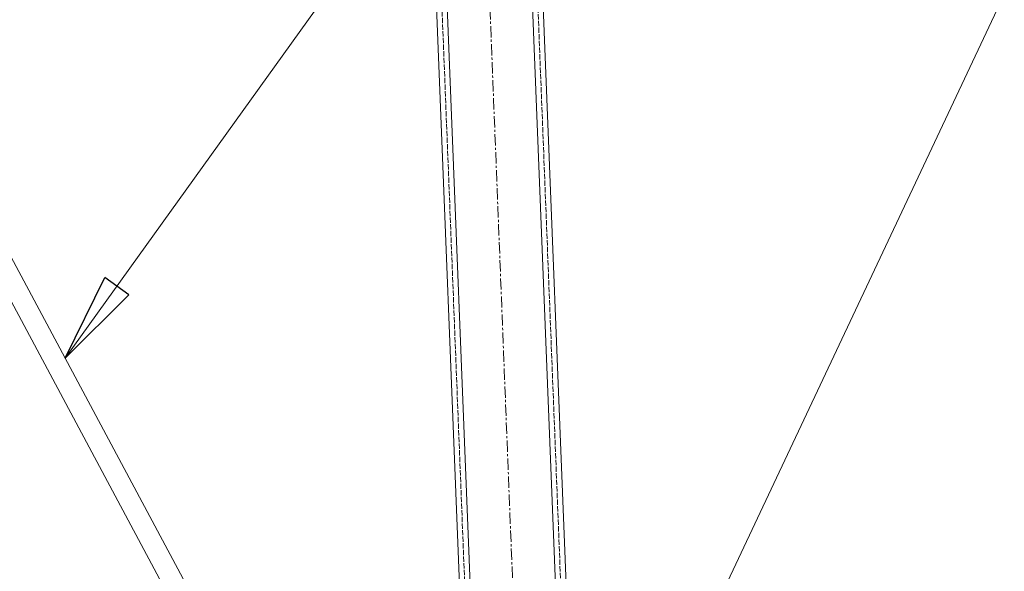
# Model space of a CAD drawing. Header units: millimetres. Extents: x -15129 to 9171, y -18789 to 5877.
# Tile 221 of 256: x -8057 to -7503, y -2665 to -2355. Entities that reach past the tile are written whole.
import ezdxf

# ---------------------------------------------------------------- set-up
doc = ezdxf.new("R2010")
doc.units = ezdxf.units.MM
doc.linetypes.add('ACAD_ISO02W100', pattern=[15, 12, -3])
doc.linetypes.add('CENTER', pattern=[50.8, 31.75, -6.35, 6.35, -6.35])
doc.layers.add('AS_Belki', color=145, linetype='Continuous')

msp = doc.modelspace()

# ---------------------------------------------------------------- linework, layer by layer
at = {"color": 5, "linetype": 'CENTER', "lineweight": 13, "ltscale": 0.2}
msp.add_line((-7865.18, -500.41, -8591.48), (-7736.11, -3774.46, 51965.58), dxfattribs=at)
at = {"color": 7, "lineweight": 13}
for p, q in [((-8031.53, -2545.39), (-7636.2, -1994.53)), ((-7792.39, -2955.94), (-7502.76, -2340.07))]:
    msp.add_line(p, q, dxfattribs=at)
at = {"color": 0, "linetype": 'ByBlock', "lineweight": -2}
for p, q in [((-8031.53, -2545.39), (-8009.14, -2499.91)), ((-7995.6, -2509.63), (-8009.14, -2499.91)), ((-7995.6, -2509.63), (-8031.53, -2545.39))]:
    msp.add_line(p, q, dxfattribs=at)
at = {"layer": 'AS_Belki', "color": 145, "linetype": 'Continuous', "lineweight": 13, "ltscale": 0.25}
for p, q in [((-7742.07, -3014), (-7822.69, -968.96)), ((-7876.65, -971.09), (-7796.26, -3010.13)), ((-7790.03, -3015.89), (-7870.65, -970.85)), ((-7811.13, -1109.93), (-7736.31, -3007.77)), ((-7892.1, -2806.12), (-8125.84, -2369.02)), ((-8136.15, -2374.58), (-7903, -2810.57))]:
    msp.add_line(p, q, dxfattribs=at)
at = {"layer": 'AS_Belki', "color": 84, "linetype": 'ACAD_ISO02W100', "lineweight": 13, "ltscale": 0.25}
for p, q in [((-7819.69, -968.84), (-7739.31, -3007.88)), ((-7873.65, -970.97), (-7793.27, -3010.01))]:
    msp.add_line(p, q, dxfattribs=at)

doc.saveas('drawing.dxf')
